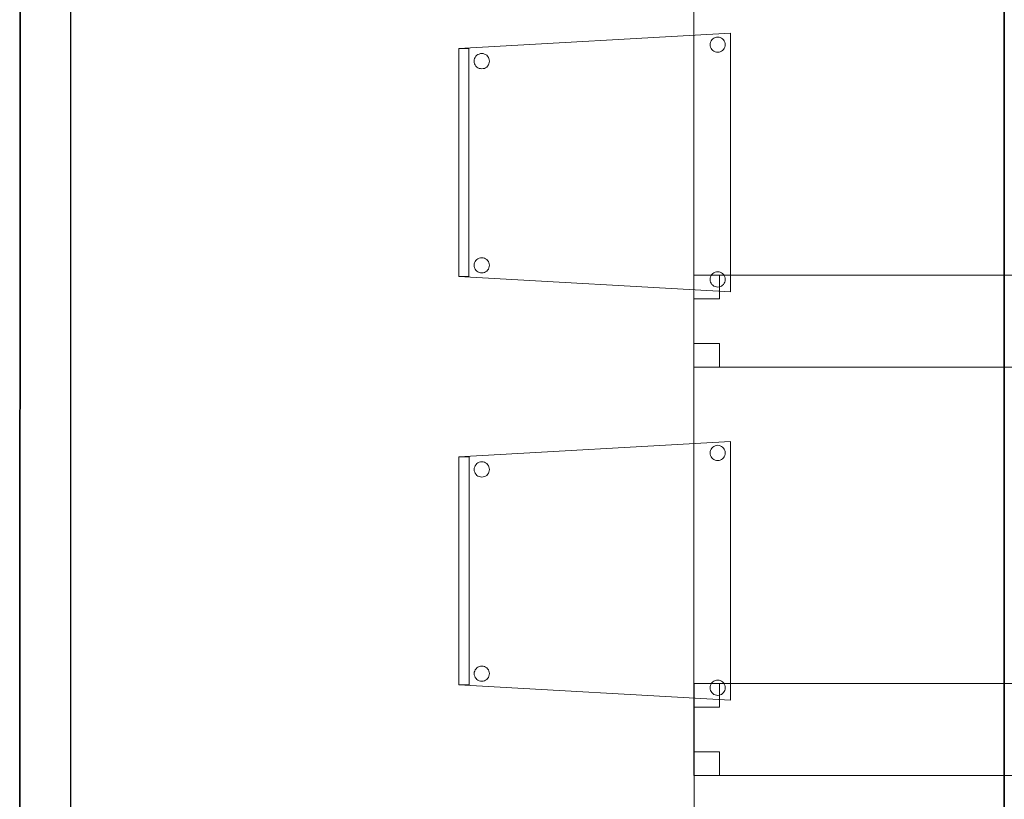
# Model space of a CAD drawing. Header units: metres. Extents: x 391.1 to 430.4, y 12.7 to 29.8.
# Tile 15 of 208: x 398.8 to 400.8, y 14.9 to 16.4. Entities that reach past the tile are written whole.
import ezdxf

# ---------------------------------------------------------------- set-up
doc = ezdxf.new("R2010")
doc.units = ezdxf.units.M
doc.layers.add('01_SUELOS', color=7, linetype='Continuous', lineweight=25, true_color=0x007f00)
for name, color, linetype, lineweight in [('02_MOBILIARIO', 7, 'Continuous', 18), ('A-DETL-____-MBND', 7, 'Continuous', 18), ('A-WALL-____-MCUT', 7, 'Continuous', 25), ('A-WALL-____-OTLN', 7, 'Continuous', 25), ('S-BEAM-____-OTLN', 7, 'Continuous', 18)]:
    doc.layers.add(name, color=color, linetype=linetype, lineweight=lineweight)

# ---------------------------------------------------------------- blocks, each defined once
blk = doc.blocks.new('Family - Jàssera PS-2-153495-02_SAN_P0')
at = {"layer": 'A-DETL-____-MBND', "color": 253, "true_color": 0xaaaaaa}
for p, q in [((0, 14.0491), (0, 0)), ((0, 0), (0, 14.0491))]:
    blk.add_line(p, q, dxfattribs=at)
blk = doc.blocks.new('Family - Forjat PS-1-153576-02_SAN_P0')
at = {"layer": '01_SUELOS', "color": 9, "true_color": 0xaad4aa}
for p, q in [((9.3567, 0), (9.3567, 14.0532)), ((9.3567, 14.0532), (9.3567, 0))]:
    blk.add_line(p, q, dxfattribs=at)
blk = doc.blocks.new('Family - Taula 80X70_PB-155372-02_SAN_P0')
at = {"layer": 'A-DETL-____-MBND', "color": 253, "true_color": 0xaaaaaa}
for p, q in [((0, 0), (0, 0.98)), ((0, 0.98), (0.7001, 0.98)), ((0.7001, 0.98), (0, 0.98)), ((0, 0.98), (0, 0)), ((0, 0.9336), (0, 0.98)), ((0, 0.98), (0.05, 0.98)), ((0.05, 0.98), (0, 0.98)), ((0, 0.98), (0, 0.9336)), ((0.05, 0.98), (0.05, 0.9336)), ((0.05, 0.9336), (0.05, 0.98)), ((0.6501, 0.9336), (0.6501, 0.98)), ((0.6501, 0.98), (0.7001, 0.98)), ((0.7001, 0.98), (0.6501, 0.98)), ((0.6501, 0.98), (0.6501, 0.9336)), ((0.7001, 0.98), (0.7001, 0)), ((0.7001, 0), (0.7001, 0.98)), ((0.7001, 0.98), (0.7001, 0.9336)), ((0.7001, 0.9336), (0.7001, 0.98)), ((0.05, 0.9336), (0, 0.9336)), ((0, 0.9336), (0.05, 0.9336)), ((0.7001, 0.9336), (0.6501, 0.9336)), ((0.6501, 0.9336), (0.7001, 0.9336)), ((0, 0), (0, 0.0464)), ((0, 0.0464), (0.05, 0.0464)), ((0.05, 0.0464), (0, 0.0464)), ((0, 0.0464), (0, 0)), ((0.05, 0.0464), (0.05, 0)), ((0.05, 0), (0.05, 0.0464)), ((0.6501, 0), (0.6501, 0.0464)), ((0.6501, 0.0464), (0.7001, 0.0464)), ((0.7001, 0.0464), (0.6501, 0.0464)), ((0.6501, 0.0464), (0.6501, 0)), ((0.7001, 0.0464), (0.7001, 0)), ((0.7001, 0), (0.7001, 0.0464)), ((0.7001, 0), (0, 0)), ((0.05, 0), (0, 0)), ((0, 0), (0.05, 0)), ((0.7001, 0), (0.6501, 0)), ((0.6501, 0), (0.7001, 0)), ((0, 0), (0.7001, 0))]:
    blk.add_line(p, q, dxfattribs=at)
blk = doc.blocks.new('Family - Envans PB-155401-02_SAN_P0')
at = {"layer": 'A-WALL-____-MCUT', "color": 253, "true_color": 0xaaaaaa}
for p, q in [((7.4102, 0.1), (0.7502, 0.1)), ((0.7502, 0), (7.4102, 0))]:
    blk.add_line(p, q, dxfattribs=at)
at = {"layer": 'A-WALL-____-OTLN', "color": 253, "true_color": 0xaaaaaa}
for p, q in [((8.8202, 0.1), (0, 0.1)), ((0, 0), (8.8202, 0))]:
    blk.add_line(p, q, dxfattribs=at)
at = {"layer": 'A-WALL-____-OTLN', "color": 253, "lineweight": 18, "true_color": 0xaaaaaa}
blk.add_line((0, 0), (8.8202, 0), dxfattribs=at)
blk = doc.blocks.new('Family - Cadira confident_PB-155411-02_SAN_P0')
at = {"layer": 'A-DETL-____-MBND', "color": 253, "true_color": 0xaaaaaa}
for p, q in [((0, 0.4765), (0.5326, 0.5065)), ((0.5326, 0.5065), (0, 0.4765)), ((0.5326, 0.5065), (0.5326, 0)), ((0.5326, 0), (0.5326, 0.5065)), ((0.4926, 0.4842), (0.4928, 0.4868)), ((0.4928, 0.4868), (0.4926, 0.4842)), ((0.4928, 0.4816), (0.4926, 0.4842)), ((0.4926, 0.4842), (0.4928, 0.4816)), ((0.4928, 0.4868), (0.4935, 0.4893)), ((0.4935, 0.4893), (0.4928, 0.4868)), ((0.4935, 0.4893), (0.4946, 0.4917)), ((0.4946, 0.4917), (0.4935, 0.4893)), ((0.4946, 0.4917), (0.4961, 0.4938)), ((0.4961, 0.4938), (0.4946, 0.4917)), ((0.4961, 0.4938), (0.4979, 0.4957)), ((0.4979, 0.4957), (0.4961, 0.4938)), ((0.4979, 0.4957), (0.5, 0.4972)), ((0.5, 0.4972), (0.4979, 0.4957)), ((0.5, 0.4972), (0.5024, 0.4983)), ((0.5024, 0.4983), (0.5, 0.4972)), ((0.5024, 0.4983), (0.5049, 0.4989)), ((0.5049, 0.4989), (0.5024, 0.4983)), ((0.5049, 0.4989), (0.5075, 0.4992)), ((0.5075, 0.4992), (0.5049, 0.4989)), ((0.5075, 0.4992), (0.5101, 0.4989)), ((0.5101, 0.4989), (0.5075, 0.4992)), ((0.5101, 0.4989), (0.5126, 0.4983)), ((0.5126, 0.4983), (0.5101, 0.4989)), ((0.5126, 0.4983), (0.515, 0.4972)), ((0.515, 0.4972), (0.5126, 0.4983)), ((0.515, 0.4972), (0.5171, 0.4957)), ((0.5171, 0.4957), (0.515, 0.4972)), ((0.5171, 0.4957), (0.519, 0.4938)), ((0.519, 0.4938), (0.5171, 0.4957)), ((0.519, 0.4938), (0.5204, 0.4917)), ((0.5204, 0.4917), (0.519, 0.4938)), ((0.5204, 0.4917), (0.5215, 0.4893)), ((0.5215, 0.4893), (0.5204, 0.4917)), ((0.5215, 0.4893), (0.5222, 0.4868)), ((0.5222, 0.4868), (0.5215, 0.4893)), ((0.5222, 0.4868), (0.5224, 0.4842)), ((0.5224, 0.4842), (0.5222, 0.4868)), ((0.5224, 0.4842), (0.5222, 0.4816)), ((0.5222, 0.4816), (0.5224, 0.4842)), ((0, 0.03), (0, 0.4765)), ((0, 0.4765), (0, 0.03)), ((0, 0.4765), (0.02, 0.4765)), ((0, 0.03), (0, 0.4765)), ((0.02, 0.4765), (0, 0.4765)), ((0, 0.4765), (0, 0.03)), ((0.02, 0.4765), (0.02, 0.03)), ((0.02, 0.03), (0.02, 0.4765)), ((0.0337, 0.4615), (0.0355, 0.4633)), ((0.0355, 0.4633), (0.0337, 0.4615)), ((0.0355, 0.4633), (0.0376, 0.4648)), ((0.0376, 0.4648), (0.0355, 0.4633)), ((0.0376, 0.4648), (0.04, 0.4659)), ((0.04, 0.4659), (0.0376, 0.4648)), ((0.04, 0.4659), (0.0425, 0.4666)), ((0.0425, 0.4666), (0.04, 0.4659)), ((0.0425, 0.4666), (0.0451, 0.4668)), ((0.0451, 0.4668), (0.0425, 0.4666)), ((0.0451, 0.4668), (0.0477, 0.4666)), ((0.0477, 0.4666), (0.0451, 0.4668)), ((0.0477, 0.4666), (0.0502, 0.4659)), ((0.0502, 0.4659), (0.0477, 0.4666)), ((0.0502, 0.4659), (0.0526, 0.4648)), ((0.0526, 0.4648), (0.0502, 0.4659)), ((0.0526, 0.4648), (0.0547, 0.4633)), ((0.0547, 0.4633), (0.0526, 0.4648)), ((0.0547, 0.4633), (0.0565, 0.4615)), ((0.0565, 0.4615), (0.0547, 0.4633)), ((0.4935, 0.4791), (0.4928, 0.4816)), ((0.4928, 0.4816), (0.4935, 0.4791)), ((0.4946, 0.4768), (0.4935, 0.4791)), ((0.4935, 0.4791), (0.4946, 0.4768)), ((0.4961, 0.4746), (0.4946, 0.4768)), ((0.4946, 0.4768), (0.4961, 0.4746)), ((0.4979, 0.4728), (0.4961, 0.4746)), ((0.4961, 0.4746), (0.4979, 0.4728)), ((0.5, 0.4713), (0.4979, 0.4728)), ((0.4979, 0.4728), (0.5, 0.4713)), ((0.5024, 0.4702), (0.5, 0.4713)), ((0.5, 0.4713), (0.5024, 0.4702)), ((0.5049, 0.4695), (0.5024, 0.4702)), ((0.5024, 0.4702), (0.5049, 0.4695)), ((0.5075, 0.4693), (0.5049, 0.4695)), ((0.5049, 0.4695), (0.5075, 0.4693)), ((0.5101, 0.4695), (0.5075, 0.4693)), ((0.5075, 0.4693), (0.5101, 0.4695)), ((0.5126, 0.4702), (0.5101, 0.4695)), ((0.5101, 0.4695), (0.5126, 0.4702)), ((0.515, 0.4713), (0.5126, 0.4702)), ((0.5126, 0.4702), (0.515, 0.4713)), ((0.5171, 0.4728), (0.515, 0.4713)), ((0.515, 0.4713), (0.5171, 0.4728)), ((0.519, 0.4746), (0.5171, 0.4728)), ((0.5171, 0.4728), (0.519, 0.4746)), ((0.5204, 0.4768), (0.519, 0.4746)), ((0.519, 0.4746), (0.5204, 0.4768)), ((0.5215, 0.4791), (0.5204, 0.4768)), ((0.5204, 0.4768), (0.5215, 0.4791)), ((0.5222, 0.4816), (0.5215, 0.4791)), ((0.5215, 0.4791), (0.5222, 0.4816)), ((0.0302, 0.4519), (0.0304, 0.4545)), ((0.0304, 0.4545), (0.0302, 0.4519)), ((0.0304, 0.4493), (0.0302, 0.4519)), ((0.0302, 0.4519), (0.0304, 0.4493)), ((0.0304, 0.4545), (0.0311, 0.457)), ((0.0311, 0.457), (0.0304, 0.4545)), ((0.0311, 0.4468), (0.0304, 0.4493)), ((0.0304, 0.4493), (0.0311, 0.4468)), ((0.0311, 0.457), (0.0322, 0.4593)), ((0.0322, 0.4593), (0.0311, 0.457)), ((0.0322, 0.4444), (0.0311, 0.4468)), ((0.0311, 0.4468), (0.0322, 0.4444)), ((0.0322, 0.4593), (0.0337, 0.4615)), ((0.0337, 0.4615), (0.0322, 0.4593)), ((0.0337, 0.4423), (0.0322, 0.4444)), ((0.0322, 0.4444), (0.0337, 0.4423)), ((0.0565, 0.4615), (0.058, 0.4593)), ((0.058, 0.4593), (0.0565, 0.4615)), ((0.058, 0.4444), (0.0565, 0.4423)), ((0.0565, 0.4423), (0.058, 0.4444)), ((0.058, 0.4593), (0.0591, 0.457)), ((0.0591, 0.457), (0.058, 0.4593)), ((0.0591, 0.4468), (0.058, 0.4444)), ((0.058, 0.4444), (0.0591, 0.4468)), ((0.0591, 0.457), (0.0598, 0.4545)), ((0.0598, 0.4545), (0.0591, 0.457)), ((0.0598, 0.4493), (0.0591, 0.4468)), ((0.0591, 0.4468), (0.0598, 0.4493)), ((0.0598, 0.4545), (0.06, 0.4519)), ((0.06, 0.4519), (0.0598, 0.4545)), ((0.06, 0.4519), (0.0598, 0.4493)), ((0.0598, 0.4493), (0.06, 0.4519)), ((0.0355, 0.4404), (0.0337, 0.4423)), ((0.0337, 0.4423), (0.0355, 0.4404)), ((0.0376, 0.4389), (0.0355, 0.4404)), ((0.0355, 0.4404), (0.0376, 0.4389)), ((0.04, 0.4378), (0.0376, 0.4389)), ((0.0376, 0.4389), (0.04, 0.4378)), ((0.0425, 0.4372), (0.04, 0.4378)), ((0.04, 0.4378), (0.0425, 0.4372)), ((0.0451, 0.4369), (0.0425, 0.4372)), ((0.0425, 0.4372), (0.0451, 0.4369)), ((0.0477, 0.4372), (0.0451, 0.4369)), ((0.0451, 0.4369), (0.0477, 0.4372)), ((0.0502, 0.4378), (0.0477, 0.4372)), ((0.0477, 0.4372), (0.0502, 0.4378)), ((0.0526, 0.4389), (0.0502, 0.4378)), ((0.0502, 0.4378), (0.0526, 0.4389)), ((0.0547, 0.4404), (0.0526, 0.4389)), ((0.0526, 0.4389), (0.0547, 0.4404)), ((0.0565, 0.4423), (0.0547, 0.4404)), ((0.0547, 0.4404), (0.0565, 0.4423)), ((0.0311, 0.057), (0.0322, 0.0593)), ((0.0322, 0.0593), (0.0311, 0.057)), ((0.0322, 0.0593), (0.0337, 0.0615)), ((0.0337, 0.0615), (0.0322, 0.0593)), ((0.0337, 0.0615), (0.0355, 0.0633)), ((0.0355, 0.0633), (0.0337, 0.0615)), ((0.0355, 0.0633), (0.0376, 0.0648)), ((0.0376, 0.0648), (0.0355, 0.0633)), ((0.0376, 0.0648), (0.04, 0.0659)), ((0.04, 0.0659), (0.0376, 0.0648)), ((0.04, 0.0659), (0.0425, 0.0666)), ((0.0425, 0.0666), (0.04, 0.0659)), ((0.0425, 0.0666), (0.0451, 0.0668)), ((0.0451, 0.0668), (0.0425, 0.0666)), ((0.0451, 0.0668), (0.0477, 0.0666)), ((0.0477, 0.0666), (0.0451, 0.0668)), ((0.0477, 0.0666), (0.0502, 0.0659)), ((0.0502, 0.0659), (0.0477, 0.0666)), ((0.0502, 0.0659), (0.0526, 0.0648)), ((0.0526, 0.0648), (0.0502, 0.0659)), ((0.0526, 0.0648), (0.0547, 0.0633)), ((0.0547, 0.0633), (0.0526, 0.0648)), ((0.0547, 0.0633), (0.0565, 0.0615)), ((0.0565, 0.0615), (0.0547, 0.0633)), ((0.0565, 0.0615), (0.058, 0.0593)), ((0.058, 0.0593), (0.0565, 0.0615)), ((0.058, 0.0593), (0.0591, 0.057)), ((0.0591, 0.057), (0.058, 0.0593)), ((0.0302, 0.0519), (0.0304, 0.0545)), ((0.0304, 0.0545), (0.0302, 0.0519)), ((0.0304, 0.0493), (0.0302, 0.0519)), ((0.0302, 0.0519), (0.0304, 0.0493)), ((0.0304, 0.0545), (0.0311, 0.057)), ((0.0311, 0.057), (0.0304, 0.0545)), ((0.0311, 0.0468), (0.0304, 0.0493)), ((0.0304, 0.0493), (0.0311, 0.0468)), ((0.0322, 0.0444), (0.0311, 0.0468)), ((0.0311, 0.0468), (0.0322, 0.0444)), ((0.0337, 0.0423), (0.0322, 0.0444)), ((0.0322, 0.0444), (0.0337, 0.0423)), ((0.0355, 0.0404), (0.0337, 0.0423)), ((0.0337, 0.0423), (0.0355, 0.0404)), ((0.0376, 0.0389), (0.0355, 0.0404)), ((0.0355, 0.0404), (0.0376, 0.0389)), ((0.04, 0.0378), (0.0376, 0.0389)), ((0.0376, 0.0389), (0.04, 0.0378)), ((0.0526, 0.0389), (0.0502, 0.0378)), ((0.0502, 0.0378), (0.0526, 0.0389)), ((0.0547, 0.0404), (0.0526, 0.0389)), ((0.0526, 0.0389), (0.0547, 0.0404)), ((0.0565, 0.0423), (0.0547, 0.0404)), ((0.0547, 0.0404), (0.0565, 0.0423)), ((0.058, 0.0444), (0.0565, 0.0423)), ((0.0565, 0.0423), (0.058, 0.0444)), ((0.0591, 0.0468), (0.058, 0.0444)), ((0.058, 0.0444), (0.0591, 0.0468)), ((0.0591, 0.057), (0.0598, 0.0545)), ((0.0598, 0.0545), (0.0591, 0.057)), ((0.0598, 0.0493), (0.0591, 0.0468)), ((0.0591, 0.0468), (0.0598, 0.0493)), ((0.0598, 0.0545), (0.06, 0.0519)), ((0.06, 0.0519), (0.0598, 0.0545)), ((0.06, 0.0519), (0.0598, 0.0493)), ((0.0598, 0.0493), (0.06, 0.0519)), ((0.5024, 0.0383), (0.5049, 0.0389)), ((0.5049, 0.0389), (0.5024, 0.0383)), ((0.5049, 0.0389), (0.5075, 0.0392)), ((0.5075, 0.0392), (0.5049, 0.0389)), ((0.5075, 0.0392), (0.5101, 0.0389)), ((0.5101, 0.0389), (0.5075, 0.0392)), ((0.5101, 0.0389), (0.5126, 0.0383)), ((0.5126, 0.0383), (0.5101, 0.0389)), ((0.5326, 0), (0, 0.03)), ((0, 0.03), (0.5326, 0)), ((0.02, 0.03), (0, 0.03)), ((0, 0.03), (0.02, 0.03)), ((0.0425, 0.0372), (0.04, 0.0378)), ((0.04, 0.0378), (0.0425, 0.0372)), ((0.0451, 0.0369), (0.0425, 0.0372)), ((0.0425, 0.0372), (0.0451, 0.0369)), ((0.0477, 0.0372), (0.0451, 0.0369)), ((0.0451, 0.0369), (0.0477, 0.0372)), ((0.0502, 0.0378), (0.0477, 0.0372)), ((0.0477, 0.0372), (0.0502, 0.0378)), ((0.4926, 0.0242), (0.4928, 0.0268)), ((0.4928, 0.0268), (0.4926, 0.0242)), ((0.4928, 0.0216), (0.4926, 0.0242)), ((0.4926, 0.0242), (0.4928, 0.0216)), ((0.4928, 0.0268), (0.4935, 0.0293)), ((0.4935, 0.0293), (0.4928, 0.0268)), ((0.4935, 0.0191), (0.4928, 0.0216)), ((0.4928, 0.0216), (0.4935, 0.0191)), ((0.4935, 0.0293), (0.4946, 0.0317)), ((0.4946, 0.0317), (0.4935, 0.0293)), ((0.4946, 0.0317), (0.4961, 0.0338)), ((0.4961, 0.0338), (0.4946, 0.0317)), ((0.4961, 0.0338), (0.4979, 0.0357)), ((0.4979, 0.0357), (0.4961, 0.0338)), ((0.4979, 0.0357), (0.5, 0.0372)), ((0.5, 0.0372), (0.4979, 0.0357)), ((0.5, 0.0372), (0.5024, 0.0383)), ((0.5024, 0.0383), (0.5, 0.0372)), ((0.5126, 0.0383), (0.515, 0.0372)), ((0.515, 0.0372), (0.5126, 0.0383)), ((0.515, 0.0372), (0.5171, 0.0357)), ((0.5171, 0.0357), (0.515, 0.0372)), ((0.5171, 0.0357), (0.519, 0.0338)), ((0.519, 0.0338), (0.5171, 0.0357)), ((0.519, 0.0338), (0.5204, 0.0317)), ((0.5204, 0.0317), (0.519, 0.0338)), ((0.5204, 0.0317), (0.5215, 0.0293)), ((0.5215, 0.0293), (0.5204, 0.0317)), ((0.5215, 0.0293), (0.5222, 0.0268)), ((0.5222, 0.0268), (0.5215, 0.0293)), ((0.5222, 0.0216), (0.5215, 0.0191)), ((0.5215, 0.0191), (0.5222, 0.0216)), ((0.5222, 0.0268), (0.5224, 0.0242)), ((0.5224, 0.0242), (0.5222, 0.0268)), ((0.5224, 0.0242), (0.5222, 0.0216)), ((0.5222, 0.0216), (0.5224, 0.0242)), ((0.4946, 0.0168), (0.4935, 0.0191)), ((0.4935, 0.0191), (0.4946, 0.0168)), ((0.4961, 0.0146), (0.4946, 0.0168)), ((0.4946, 0.0168), (0.4961, 0.0146)), ((0.4979, 0.0128), (0.4961, 0.0146)), ((0.4961, 0.0146), (0.4979, 0.0128)), ((0.5, 0.0113), (0.4979, 0.0128)), ((0.4979, 0.0128), (0.5, 0.0113)), ((0.5024, 0.0102), (0.5, 0.0113)), ((0.5, 0.0113), (0.5024, 0.0102)), ((0.5049, 0.0095), (0.5024, 0.0102)), ((0.5024, 0.0102), (0.5049, 0.0095)), ((0.5075, 0.0093), (0.5049, 0.0095)), ((0.5049, 0.0095), (0.5075, 0.0093)), ((0.5101, 0.0095), (0.5075, 0.0093)), ((0.5075, 0.0093), (0.5101, 0.0095)), ((0.5126, 0.0102), (0.5101, 0.0095)), ((0.5101, 0.0095), (0.5126, 0.0102)), ((0.515, 0.0113), (0.5126, 0.0102)), ((0.5126, 0.0102), (0.515, 0.0113)), ((0.5171, 0.0128), (0.515, 0.0113)), ((0.515, 0.0113), (0.5171, 0.0128)), ((0.519, 0.0146), (0.5171, 0.0128)), ((0.5171, 0.0128), (0.519, 0.0146)), ((0.5204, 0.0168), (0.519, 0.0146)), ((0.519, 0.0146), (0.5204, 0.0168)), ((0.5215, 0.0191), (0.5204, 0.0168)), ((0.5204, 0.0168), (0.5215, 0.0191))]:
    blk.add_line(p, q, dxfattribs=at)
blk = doc.blocks.new('Family - LONDR55-XX_ZZ-ARQ-CAA-M3D-Londres55-155505-02_SAN_P0')
at = {"layer": '01_SUELOS', "color": 9, "true_color": 0xaad4aa}
for p, q in [((7.1267, 0), (7.1294, 4.9694)), ((7.1294, 4.9694), (7.1267, 0))]:
    blk.add_line(p, q, dxfattribs=at)
blk = doc.blocks.new('Family - Taula 80X70_PB-155531-02_SAN_P0')
at = {"layer": 'A-DETL-____-MBND', "color": 253, "true_color": 0xaaaaaa}
for p, q in [((0, 0.9336), (0, 0.98)), ((0, 0.98), (0.05, 0.98)), ((0.05, 0.98), (0, 0.98)), ((0, 0.98), (0, 0.9336)), ((0, 0), (0, 0.98)), ((0, 0.98), (0.7001, 0.98)), ((0.7001, 0.98), (0, 0.98)), ((0, 0.98), (0, 0)), ((0.05, 0.98), (0.05, 0.9336)), ((0.05, 0.9336), (0.05, 0.98)), ((0.6501, 0.9336), (0.6501, 0.98)), ((0.6501, 0.98), (0.7001, 0.98)), ((0.7001, 0.98), (0.6501, 0.98)), ((0.6501, 0.98), (0.6501, 0.9336)), ((0.7001, 0.98), (0.7001, 0.9336)), ((0.7001, 0.9336), (0.7001, 0.98)), ((0.7001, 0.98), (0.7001, 0)), ((0.7001, 0), (0.7001, 0.98)), ((0.05, 0.9336), (0, 0.9336)), ((0, 0.9336), (0.05, 0.9336)), ((0.7001, 0.9336), (0.6501, 0.9336)), ((0.6501, 0.9336), (0.7001, 0.9336)), ((0, 0), (0, 0.0464)), ((0, 0.0464), (0.05, 0.0464)), ((0.05, 0.0464), (0, 0.0464)), ((0, 0.0464), (0, 0)), ((0.05, 0.0464), (0.05, 0)), ((0.05, 0), (0.05, 0.0464)), ((0.6501, 0), (0.6501, 0.0464)), ((0.6501, 0.0464), (0.7001, 0.0464)), ((0.7001, 0.0464), (0.6501, 0.0464)), ((0.6501, 0.0464), (0.6501, 0)), ((0.7001, 0.0464), (0.7001, 0)), ((0.7001, 0), (0.7001, 0.0464)), ((0.05, 0), (0, 0)), ((0, 0), (0.05, 0)), ((0.7001, 0), (0, 0)), ((0.7001, 0), (0.6501, 0)), ((0.6501, 0), (0.7001, 0)), ((0, 0), (0.7001, 0))]:
    blk.add_line(p, q, dxfattribs=at)
blk = doc.blocks.new('Family - LONDR55-XX_ZZ-ARQ-CAA-M3D-Londres55-155706-02_SAN_P0')
at = {"layer": 'A-DETL-____-MBND', "color": 253, "true_color": 0xaaaaaa}
for p, q in [((0, 14.081), (0, 0)), ((0, 0), (0, 14.081))]:
    blk.add_line(p, q, dxfattribs=at)
blk = doc.blocks.new('Family - Cadira confident_PB-155814-02_SAN_P0')
at = {"layer": 'A-DETL-____-MBND', "color": 253, "true_color": 0xaaaaaa}
for p, q in [((0, 0.4765), (0.5326, 0.5065)), ((0.5326, 0.5065), (0, 0.4765)), ((0.5326, 0.5065), (0.5326, 0)), ((0.5326, 0), (0.5326, 0.5065)), ((0.4926, 0.4842), (0.4928, 0.4868)), ((0.4928, 0.4868), (0.4926, 0.4842)), ((0.4928, 0.4816), (0.4926, 0.4842)), ((0.4926, 0.4842), (0.4928, 0.4816)), ((0.4928, 0.4868), (0.4935, 0.4893)), ((0.4935, 0.4893), (0.4928, 0.4868)), ((0.4935, 0.4893), (0.4946, 0.4917)), ((0.4946, 0.4917), (0.4935, 0.4893)), ((0.4946, 0.4917), (0.4961, 0.4938)), ((0.4961, 0.4938), (0.4946, 0.4917)), ((0.4961, 0.4938), (0.4979, 0.4957)), ((0.4979, 0.4957), (0.4961, 0.4938)), ((0.4979, 0.4957), (0.5, 0.4972)), ((0.5, 0.4972), (0.4979, 0.4957)), ((0.5, 0.4972), (0.5024, 0.4983)), ((0.5024, 0.4983), (0.5, 0.4972)), ((0.5024, 0.4983), (0.5049, 0.4989)), ((0.5049, 0.4989), (0.5024, 0.4983)), ((0.5049, 0.4989), (0.5075, 0.4992)), ((0.5075, 0.4992), (0.5049, 0.4989)), ((0.5075, 0.4992), (0.5101, 0.4989)), ((0.5101, 0.4989), (0.5075, 0.4992)), ((0.5101, 0.4989), (0.5126, 0.4983)), ((0.5126, 0.4983), (0.5101, 0.4989)), ((0.5126, 0.4983), (0.515, 0.4972)), ((0.515, 0.4972), (0.5126, 0.4983)), ((0.515, 0.4972), (0.5171, 0.4957)), ((0.5171, 0.4957), (0.515, 0.4972)), ((0.5171, 0.4957), (0.519, 0.4938)), ((0.519, 0.4938), (0.5171, 0.4957)), ((0.519, 0.4938), (0.5204, 0.4917)), ((0.5204, 0.4917), (0.519, 0.4938)), ((0.5204, 0.4917), (0.5215, 0.4893)), ((0.5215, 0.4893), (0.5204, 0.4917)), ((0.5215, 0.4893), (0.5222, 0.4868)), ((0.5222, 0.4868), (0.5215, 0.4893)), ((0.5222, 0.4868), (0.5224, 0.4842)), ((0.5224, 0.4842), (0.5222, 0.4868)), ((0.5224, 0.4842), (0.5222, 0.4816)), ((0.5222, 0.4816), (0.5224, 0.4842)), ((0, 0.4765), (0.02, 0.4765)), ((0, 0.03), (0, 0.4765)), ((0.02, 0.4765), (0, 0.4765)), ((0, 0.4765), (0, 0.03)), ((0, 0.03), (0, 0.4765)), ((0, 0.4765), (0, 0.03)), ((0.02, 0.4765), (0.02, 0.03)), ((0.02, 0.03), (0.02, 0.4765)), ((0.0337, 0.4615), (0.0355, 0.4633)), ((0.0355, 0.4633), (0.0337, 0.4615)), ((0.0355, 0.4633), (0.0376, 0.4648)), ((0.0376, 0.4648), (0.0355, 0.4633)), ((0.0376, 0.4648), (0.04, 0.4659)), ((0.04, 0.4659), (0.0376, 0.4648)), ((0.04, 0.4659), (0.0425, 0.4666)), ((0.0425, 0.4666), (0.04, 0.4659)), ((0.0425, 0.4666), (0.0451, 0.4668)), ((0.0451, 0.4668), (0.0425, 0.4666)), ((0.0451, 0.4668), (0.0477, 0.4666)), ((0.0477, 0.4666), (0.0451, 0.4668)), ((0.0477, 0.4666), (0.0502, 0.4659)), ((0.0502, 0.4659), (0.0477, 0.4666)), ((0.0502, 0.4659), (0.0526, 0.4648)), ((0.0526, 0.4648), (0.0502, 0.4659)), ((0.0526, 0.4648), (0.0547, 0.4633)), ((0.0547, 0.4633), (0.0526, 0.4648)), ((0.0547, 0.4633), (0.0565, 0.4615)), ((0.0565, 0.4615), (0.0547, 0.4633)), ((0.4935, 0.4791), (0.4928, 0.4816)), ((0.4928, 0.4816), (0.4935, 0.4791)), ((0.4946, 0.4768), (0.4935, 0.4791)), ((0.4935, 0.4791), (0.4946, 0.4768)), ((0.4961, 0.4746), (0.4946, 0.4768)), ((0.4946, 0.4768), (0.4961, 0.4746)), ((0.4979, 0.4728), (0.4961, 0.4746)), ((0.4961, 0.4746), (0.4979, 0.4728)), ((0.5, 0.4713), (0.4979, 0.4728)), ((0.4979, 0.4728), (0.5, 0.4713)), ((0.5024, 0.4702), (0.5, 0.4713)), ((0.5, 0.4713), (0.5024, 0.4702)), ((0.5049, 0.4695), (0.5024, 0.4702)), ((0.5024, 0.4702), (0.5049, 0.4695)), ((0.5075, 0.4693), (0.5049, 0.4695)), ((0.5049, 0.4695), (0.5075, 0.4693)), ((0.5101, 0.4695), (0.5075, 0.4693)), ((0.5075, 0.4693), (0.5101, 0.4695)), ((0.5126, 0.4702), (0.5101, 0.4695)), ((0.5101, 0.4695), (0.5126, 0.4702)), ((0.515, 0.4713), (0.5126, 0.4702)), ((0.5126, 0.4702), (0.515, 0.4713)), ((0.5171, 0.4728), (0.515, 0.4713)), ((0.515, 0.4713), (0.5171, 0.4728)), ((0.519, 0.4746), (0.5171, 0.4728)), ((0.5171, 0.4728), (0.519, 0.4746)), ((0.5204, 0.4768), (0.519, 0.4746)), ((0.519, 0.4746), (0.5204, 0.4768)), ((0.5215, 0.4791), (0.5204, 0.4768)), ((0.5204, 0.4768), (0.5215, 0.4791)), ((0.5222, 0.4816), (0.5215, 0.4791)), ((0.5215, 0.4791), (0.5222, 0.4816)), ((0.0302, 0.4519), (0.0304, 0.4545)), ((0.0304, 0.4545), (0.0302, 0.4519)), ((0.0304, 0.4493), (0.0302, 0.4519)), ((0.0302, 0.4519), (0.0304, 0.4493)), ((0.0304, 0.4545), (0.0311, 0.457)), ((0.0311, 0.457), (0.0304, 0.4545)), ((0.0311, 0.4468), (0.0304, 0.4493)), ((0.0304, 0.4493), (0.0311, 0.4468)), ((0.0311, 0.457), (0.0322, 0.4593)), ((0.0322, 0.4593), (0.0311, 0.457)), ((0.0322, 0.4444), (0.0311, 0.4468)), ((0.0311, 0.4468), (0.0322, 0.4444)), ((0.0322, 0.4593), (0.0337, 0.4615)), ((0.0337, 0.4615), (0.0322, 0.4593)), ((0.0337, 0.4423), (0.0322, 0.4444)), ((0.0322, 0.4444), (0.0337, 0.4423)), ((0.0565, 0.4615), (0.058, 0.4593)), ((0.058, 0.4593), (0.0565, 0.4615)), ((0.058, 0.4444), (0.0565, 0.4423)), ((0.0565, 0.4423), (0.058, 0.4444)), ((0.058, 0.4593), (0.0591, 0.457)), ((0.0591, 0.457), (0.058, 0.4593)), ((0.0591, 0.4468), (0.058, 0.4444)), ((0.058, 0.4444), (0.0591, 0.4468)), ((0.0591, 0.457), (0.0598, 0.4545)), ((0.0598, 0.4545), (0.0591, 0.457)), ((0.0598, 0.4493), (0.0591, 0.4468)), ((0.0591, 0.4468), (0.0598, 0.4493)), ((0.0598, 0.4545), (0.06, 0.4519)), ((0.06, 0.4519), (0.0598, 0.4545)), ((0.06, 0.4519), (0.0598, 0.4493)), ((0.0598, 0.4493), (0.06, 0.4519)), ((0.0355, 0.4404), (0.0337, 0.4423)), ((0.0337, 0.4423), (0.0355, 0.4404)), ((0.0376, 0.4389), (0.0355, 0.4404)), ((0.0355, 0.4404), (0.0376, 0.4389)), ((0.04, 0.4378), (0.0376, 0.4389)), ((0.0376, 0.4389), (0.04, 0.4378)), ((0.0425, 0.4372), (0.04, 0.4378)), ((0.04, 0.4378), (0.0425, 0.4372)), ((0.0451, 0.4369), (0.0425, 0.4372)), ((0.0425, 0.4372), (0.0451, 0.4369)), ((0.0477, 0.4372), (0.0451, 0.4369)), ((0.0451, 0.4369), (0.0477, 0.4372)), ((0.0502, 0.4378), (0.0477, 0.4372)), ((0.0477, 0.4372), (0.0502, 0.4378)), ((0.0526, 0.4389), (0.0502, 0.4378)), ((0.0502, 0.4378), (0.0526, 0.4389)), ((0.0547, 0.4404), (0.0526, 0.4389)), ((0.0526, 0.4389), (0.0547, 0.4404)), ((0.0565, 0.4423), (0.0547, 0.4404)), ((0.0547, 0.4404), (0.0565, 0.4423)), ((0.0311, 0.057), (0.0322, 0.0593)), ((0.0322, 0.0593), (0.0311, 0.057)), ((0.0322, 0.0593), (0.0337, 0.0615)), ((0.0337, 0.0615), (0.0322, 0.0593)), ((0.0337, 0.0615), (0.0355, 0.0633)), ((0.0355, 0.0633), (0.0337, 0.0615)), ((0.0355, 0.0633), (0.0376, 0.0648)), ((0.0376, 0.0648), (0.0355, 0.0633)), ((0.0376, 0.0648), (0.04, 0.0659)), ((0.04, 0.0659), (0.0376, 0.0648)), ((0.04, 0.0659), (0.0425, 0.0666)), ((0.0425, 0.0666), (0.04, 0.0659)), ((0.0425, 0.0666), (0.0451, 0.0668)), ((0.0451, 0.0668), (0.0425, 0.0666)), ((0.0451, 0.0668), (0.0477, 0.0666)), ((0.0477, 0.0666), (0.0451, 0.0668)), ((0.0477, 0.0666), (0.0502, 0.0659)), ((0.0502, 0.0659), (0.0477, 0.0666)), ((0.0502, 0.0659), (0.0526, 0.0648)), ((0.0526, 0.0648), (0.0502, 0.0659)), ((0.0526, 0.0648), (0.0547, 0.0633)), ((0.0547, 0.0633), (0.0526, 0.0648)), ((0.0547, 0.0633), (0.0565, 0.0615)), ((0.0565, 0.0615), (0.0547, 0.0633)), ((0.0565, 0.0615), (0.058, 0.0593)), ((0.058, 0.0593), (0.0565, 0.0615)), ((0.058, 0.0593), (0.0591, 0.057)), ((0.0591, 0.057), (0.058, 0.0593)), ((0.0302, 0.0519), (0.0304, 0.0545)), ((0.0304, 0.0545), (0.0302, 0.0519)), ((0.0304, 0.0493), (0.0302, 0.0519)), ((0.0302, 0.0519), (0.0304, 0.0493)), ((0.0304, 0.0545), (0.0311, 0.057)), ((0.0311, 0.057), (0.0304, 0.0545)), ((0.0311, 0.0468), (0.0304, 0.0493)), ((0.0304, 0.0493), (0.0311, 0.0468)), ((0.0322, 0.0444), (0.0311, 0.0468)), ((0.0311, 0.0468), (0.0322, 0.0444)), ((0.0337, 0.0423), (0.0322, 0.0444)), ((0.0322, 0.0444), (0.0337, 0.0423)), ((0.0355, 0.0404), (0.0337, 0.0423)), ((0.0337, 0.0423), (0.0355, 0.0404)), ((0.0376, 0.0389), (0.0355, 0.0404)), ((0.0355, 0.0404), (0.0376, 0.0389)), ((0.04, 0.0378), (0.0376, 0.0389)), ((0.0376, 0.0389), (0.04, 0.0378)), ((0.0526, 0.0389), (0.0502, 0.0378)), ((0.0502, 0.0378), (0.0526, 0.0389)), ((0.0547, 0.0404), (0.0526, 0.0389)), ((0.0526, 0.0389), (0.0547, 0.0404)), ((0.0565, 0.0423), (0.0547, 0.0404)), ((0.0547, 0.0404), (0.0565, 0.0423)), ((0.058, 0.0444), (0.0565, 0.0423)), ((0.0565, 0.0423), (0.058, 0.0444)), ((0.0591, 0.0468), (0.058, 0.0444)), ((0.058, 0.0444), (0.0591, 0.0468)), ((0.0591, 0.057), (0.0598, 0.0545)), ((0.0598, 0.0545), (0.0591, 0.057)), ((0.0598, 0.0493), (0.0591, 0.0468)), ((0.0591, 0.0468), (0.0598, 0.0493)), ((0.0598, 0.0545), (0.06, 0.0519)), ((0.06, 0.0519), (0.0598, 0.0545)), ((0.06, 0.0519), (0.0598, 0.0493)), ((0.0598, 0.0493), (0.06, 0.0519)), ((0.5024, 0.0383), (0.5049, 0.0389)), ((0.5049, 0.0389), (0.5024, 0.0383)), ((0.5049, 0.0389), (0.5075, 0.0392)), ((0.5075, 0.0392), (0.5049, 0.0389)), ((0.5075, 0.0392), (0.5101, 0.0389)), ((0.5101, 0.0389), (0.5075, 0.0392)), ((0.5101, 0.0389), (0.5126, 0.0383)), ((0.5126, 0.0383), (0.5101, 0.0389)), ((0.02, 0.03), (0, 0.03)), ((0, 0.03), (0.02, 0.03)), ((0.5326, 0), (0, 0.03)), ((0, 0.03), (0.5326, 0)), ((0.0425, 0.0372), (0.04, 0.0378)), ((0.04, 0.0378), (0.0425, 0.0372)), ((0.0451, 0.0369), (0.0425, 0.0372)), ((0.0425, 0.0372), (0.0451, 0.0369)), ((0.0477, 0.0372), (0.0451, 0.0369)), ((0.0451, 0.0369), (0.0477, 0.0372)), ((0.0502, 0.0378), (0.0477, 0.0372)), ((0.0477, 0.0372), (0.0502, 0.0378)), ((0.4926, 0.0242), (0.4928, 0.0268)), ((0.4928, 0.0268), (0.4926, 0.0242)), ((0.4928, 0.0216), (0.4926, 0.0242)), ((0.4926, 0.0242), (0.4928, 0.0216)), ((0.4928, 0.0268), (0.4935, 0.0293)), ((0.4935, 0.0293), (0.4928, 0.0268)), ((0.4935, 0.0191), (0.4928, 0.0216)), ((0.4928, 0.0216), (0.4935, 0.0191)), ((0.4935, 0.0293), (0.4946, 0.0317)), ((0.4946, 0.0317), (0.4935, 0.0293)), ((0.4946, 0.0317), (0.4961, 0.0338)), ((0.4961, 0.0338), (0.4946, 0.0317)), ((0.4961, 0.0338), (0.4979, 0.0357)), ((0.4979, 0.0357), (0.4961, 0.0338)), ((0.4979, 0.0357), (0.5, 0.0372)), ((0.5, 0.0372), (0.4979, 0.0357)), ((0.5, 0.0372), (0.5024, 0.0383)), ((0.5024, 0.0383), (0.5, 0.0372)), ((0.5126, 0.0383), (0.515, 0.0372)), ((0.515, 0.0372), (0.5126, 0.0383)), ((0.515, 0.0372), (0.5171, 0.0357)), ((0.5171, 0.0357), (0.515, 0.0372)), ((0.5171, 0.0357), (0.519, 0.0338)), ((0.519, 0.0338), (0.5171, 0.0357)), ((0.519, 0.0338), (0.5204, 0.0317)), ((0.5204, 0.0317), (0.519, 0.0338)), ((0.5204, 0.0317), (0.5215, 0.0293)), ((0.5215, 0.0293), (0.5204, 0.0317)), ((0.5215, 0.0293), (0.5222, 0.0268)), ((0.5222, 0.0268), (0.5215, 0.0293)), ((0.5222, 0.0216), (0.5215, 0.0191)), ((0.5215, 0.0191), (0.5222, 0.0216)), ((0.5222, 0.0268), (0.5224, 0.0242)), ((0.5224, 0.0242), (0.5222, 0.0268)), ((0.5224, 0.0242), (0.5222, 0.0216)), ((0.5222, 0.0216), (0.5224, 0.0242)), ((0.4946, 0.0168), (0.4935, 0.0191)), ((0.4935, 0.0191), (0.4946, 0.0168)), ((0.4961, 0.0146), (0.4946, 0.0168)), ((0.4946, 0.0168), (0.4961, 0.0146)), ((0.4979, 0.0128), (0.4961, 0.0146)), ((0.4961, 0.0146), (0.4979, 0.0128)), ((0.5, 0.0113), (0.4979, 0.0128)), ((0.4979, 0.0128), (0.5, 0.0113)), ((0.5024, 0.0102), (0.5, 0.0113)), ((0.5, 0.0113), (0.5024, 0.0102)), ((0.5049, 0.0095), (0.5024, 0.0102)), ((0.5024, 0.0102), (0.5049, 0.0095)), ((0.5075, 0.0093), (0.5049, 0.0095)), ((0.5049, 0.0095), (0.5075, 0.0093)), ((0.5101, 0.0095), (0.5075, 0.0093)), ((0.5075, 0.0093), (0.5101, 0.0095)), ((0.5126, 0.0102), (0.5101, 0.0095)), ((0.5101, 0.0095), (0.5126, 0.0102)), ((0.515, 0.0113), (0.5126, 0.0102)), ((0.5126, 0.0102), (0.515, 0.0113)), ((0.5171, 0.0128), (0.515, 0.0113)), ((0.515, 0.0113), (0.5171, 0.0128)), ((0.519, 0.0146), (0.5171, 0.0128)), ((0.5171, 0.0128), (0.519, 0.0146)), ((0.5204, 0.0168), (0.519, 0.0146)), ((0.519, 0.0146), (0.5204, 0.0168)), ((0.5215, 0.0191), (0.5204, 0.0168)), ((0.5204, 0.0168), (0.5215, 0.0191))]:
    blk.add_line(p, q, dxfattribs=at)
blk = doc.blocks.new('Family - Taula 80X70_PB-155891-02_SAN_P0')
at = {"layer": 'A-DETL-____-MBND', "color": 253, "true_color": 0xaaaaaa}
for p, q in [((0, 0.9336), (0, 0.98)), ((0, 0.98), (0.05, 0.98)), ((0.05, 0.98), (0, 0.98)), ((0, 0.98), (0, 0.9336)), ((0, 0), (0, 0.98)), ((0, 0.98), (0.7001, 0.98)), ((0.7001, 0.98), (0, 0.98)), ((0, 0.98), (0, 0)), ((0.05, 0.98), (0.05, 0.9336)), ((0.05, 0.9336), (0.05, 0.98)), ((0.6501, 0.9336), (0.6501, 0.98)), ((0.6501, 0.98), (0.7001, 0.98)), ((0.7001, 0.98), (0.6501, 0.98)), ((0.6501, 0.98), (0.6501, 0.9336)), ((0.7001, 0.98), (0.7001, 0)), ((0.7001, 0), (0.7001, 0.98)), ((0.7001, 0.98), (0.7001, 0.9336)), ((0.7001, 0.9336), (0.7001, 0.98)), ((0.05, 0.9336), (0, 0.9336)), ((0, 0.9336), (0.05, 0.9336)), ((0.7001, 0.9336), (0.6501, 0.9336)), ((0.6501, 0.9336), (0.7001, 0.9336)), ((0, 0), (0, 0.0464)), ((0, 0.0464), (0.05, 0.0464)), ((0.05, 0.0464), (0, 0.0464)), ((0, 0.0464), (0, 0)), ((0.05, 0.0464), (0.05, 0)), ((0.05, 0), (0.05, 0.0464)), ((0.6501, 0), (0.6501, 0.0464)), ((0.6501, 0.0464), (0.7001, 0.0464)), ((0.7001, 0.0464), (0.6501, 0.0464)), ((0.6501, 0.0464), (0.6501, 0)), ((0.7001, 0.0464), (0.7001, 0)), ((0.7001, 0), (0.7001, 0.0464)), ((0.05, 0), (0, 0)), ((0, 0), (0.05, 0)), ((0.7001, 0), (0, 0)), ((0.7001, 0), (0.6501, 0)), ((0.6501, 0), (0.7001, 0)), ((0, 0), (0.7001, 0))]:
    blk.add_line(p, q, dxfattribs=at)
blk = doc.blocks.new('Family - LONDR55-XX_ZZ-ARQ-CAA-M3D-Londres55-155971-02_SAN_P0')
at = {"layer": '01_SUELOS', "color": 9, "true_color": 0xaad4aa}
blk.add_line((1.4973, 7.3194), (1.4973, 0), dxfattribs=at)
blk.add_line((1.4973, 7.3194), (1.4973, 0), dxfattribs=at)
blk.add_line((1.4973, 7.3194), (1.4973, 0), dxfattribs=at)
blk.add_line((1.4973, 7.3194), (1.4973, 0), dxfattribs=at)
blk = doc.blocks.new('LONDR55-XX_ZZ-ARQ-CAA-M3D-Londres55_ifc-1-02_SAN_P0')
at = {"layer": '01_SUELOS', "color": 253, "lineweight": 18, "true_color": 0xaaaaaa}
for name, p in [('Family - LONDR55-XX_ZZ-ARQ-CAA-M3D-Londres55-155971-02_SAN_P0', (397.3291, 13.2006)), ('Family - LONDR55-XX_ZZ-ARQ-CAA-M3D-Londres55-155706-02_SAN_P0', (398.8264, 14.1807)), ('Family - Forjat PS-1-153576-02_SAN_P0', (391.3997, 14.1806)), ('Family - LONDR55-XX_ZZ-ARQ-CAA-M3D-Londres55-155505-02_SAN_P0', (391.6997, 14.0508))]:
    blk.add_blockref(name, p, dxfattribs=at)
at = {"layer": '02_MOBILIARIO', "color": 253, "lineweight": 18, "true_color": 0xaaaaaa}
for name, p in [('Family - Taula 80X70_PB-155531-02_SAN_P0', (400.148, 15.7129)), ('Family - Cadira confident_PB-155411-02_SAN_P0', (399.6871, 15.8604)), ('Family - Taula 80X70_PB-155372-02_SAN_P0', (400.1481, 14.9129)), ('Family - Cadira confident_PB-155814-02_SAN_P0', (399.6872, 15.0604)), ('Family - Taula 80X70_PB-155891-02_SAN_P0', (400.1482, 14.1129))]:
    blk.add_blockref(name, p, dxfattribs=at)
at = {"layer": 'A-WALL-____-OTLN', "color": 253, "lineweight": 18, "true_color": 0xaaaaaa, "rotation": 90}
blk.add_blockref('Family - Envans PB-155401-02_SAN_P0', (398.9264, 13.2006), dxfattribs=at)
at = {"layer": 'S-BEAM-____-OTLN', "color": 253, "lineweight": 18, "true_color": 0xaaaaaa}
blk.add_blockref('Family - Jàssera PS-2-153495-02_SAN_P0', (400.7564, 14.1806), dxfattribs=at)

msp = doc.modelspace()

# ---------------------------------------------------------------- block references
at = {"lineweight": 5}
msp.add_blockref('LONDR55-XX_ZZ-ARQ-CAA-M3D-Londres55_ifc-1-02_SAN_P0', (0, 0), dxfattribs=at)

doc.saveas('drawing.dxf')
